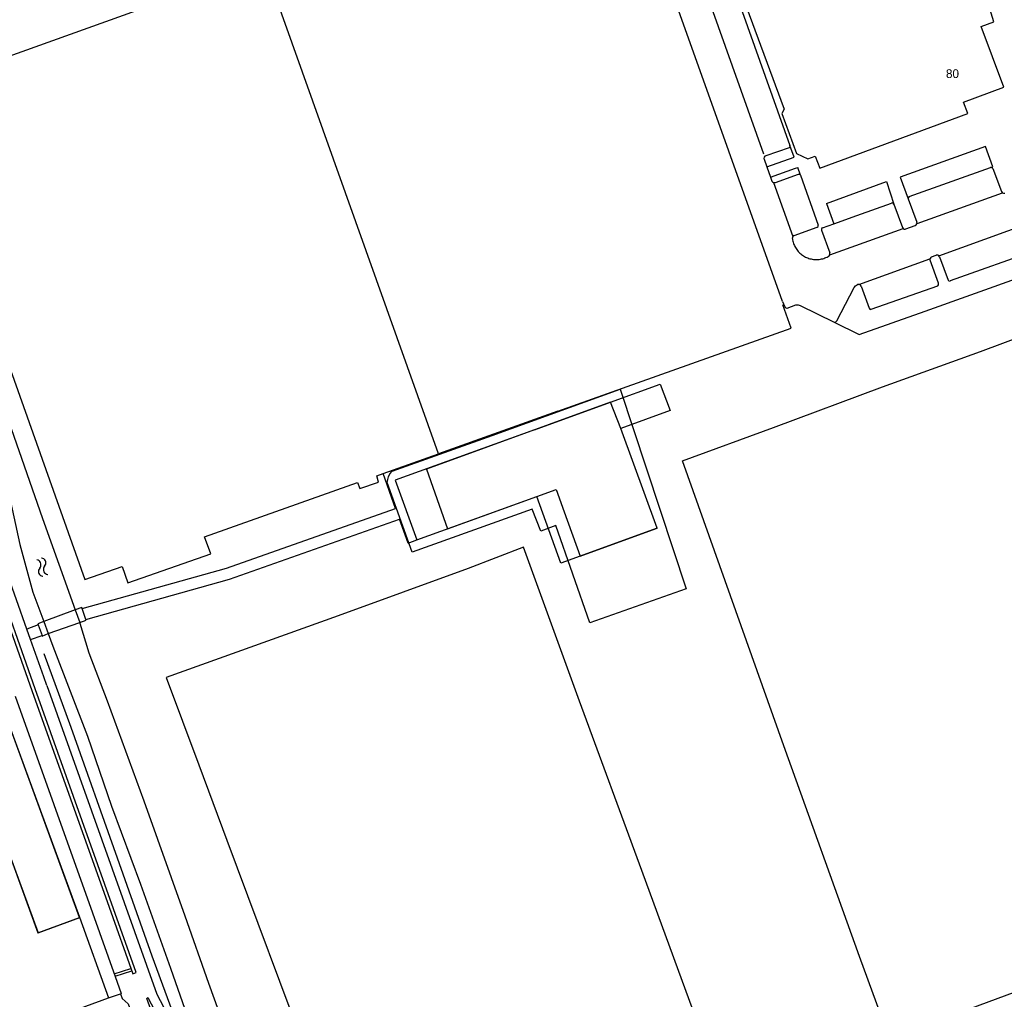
# Model space of a CAD drawing. Extents: x 123992 to 125854, y 449108 to 451911.
# Tile 94 of 175: x 125163 to 125331, y 450174 to 450342. Entities that reach past the tile are written whole.
import ezdxf
from ezdxf.enums import TextEntityAlignment as Align

# ---------------------------------------------------------------- set-up
doc = ezdxf.new("R2010")
doc.units = 0
for name, color, linetype in [('DEFAULT_113', 2, 'CONTINUOUS'), ('DEFAULT_21', 8, 'CONTINUOUS'), ('DEFAULT_4', 1, 'CONTINUOUS'), ('DEFAULT_48', 141, 'CONTINUOUS'), ('DEFAULT_7', 5, 'CONTINUOUS'), ('DEFAULT_79', 9, 'CONTINUOUS'), ('DEFAULT_80', 9, 'CONTINUOUS'), ('DEFAULT_87', 9, 'CONTINUOUS'), ('DEFAULT_99', 9, 'CONTINUOUS'), ('S05_WATER', 141, 'CONTINUOUS')]:
    doc.layers.add(name, color=color, linetype=linetype)

msp = doc.modelspace()

# ---------------------------------------------------------------- linework, layer by layer
at = {"layer": 'DEFAULT_21'}
for points in [[(125114.217, 450318.833), (125320.481, 450392.857)], [(125114.217, 450318.833), (125320.481, 450392.857)], [(125276.698, 450244.555), (125260.239, 450238.737), (125254.41, 450255.379), (125251.845, 450254.378), (125250.372, 450258.137), (125229.857, 450250.79), (125225.557, 450262.72), (125225.679, 450263.255), (125225.799, 450263.671), (125226.04, 450264.206), (125226.459, 450264.68), (125243.514, 450270.734), (125265.4, 450278.67), (125276.698, 450244.555)], [(125271.713, 450254.895), (125265.512, 450271.954), (125263.759, 450276.466), (125232.282, 450265.025), (125235.913, 450254.797), (125251.141, 450260.333), (125254.485, 450261.522), (125255.84, 450257.711), (125258.597, 450250.127), (125271.713, 450254.895)]]:
    msp.add_lwpolyline(points, dxfattribs=at)
at = {"layer": 'DEFAULT_4'}
for points in [[(125286.511, 450345.41), (125293.462, 450326.562), (125293.031, 450325.793), (125295.55, 450318.965), (125297.502, 450318.062), (125298.758, 450318.526), (125299.518, 450316.465), (125324.82, 450325.796), (125324.101, 450327.745), (125330.979, 450330.281), (125327.141, 450340.689), (125329.28, 450341.478), (125328.601, 450343.685)], [(125263.784, 450276.475), (125272.243, 450279.549), (125273.97, 450275.028), (125265.512, 450271.953)], [(125250.742, 450271.734), (125263.784, 450276.475)], [(125250.742, 450271.734), (125226.965, 450263.093), (125230.673, 450252.892)], [(125271.713, 450254.895), (125265.512, 450271.954)], [(125230.673, 450252.892), (125251.141, 450260.333)], [(125271.713, 450254.895), (125255.286, 450248.923), (125251.141, 450260.333)], [(125152.553, 450198.668), (125160.156, 450201.454), (125165.909, 450185.756), (125173.03, 450188.366), (125160.203, 450223.364)], [(125160.149, 450201.449), (125165.899, 450185.746), (125173.022, 450188.354), (125160.203, 450223.364)]]:
    msp.add_lwpolyline(points, dxfattribs=at)
at = {"layer": 'DEFAULT_48'}
for points in [[(125136.671, 450340.839), (125144.113, 450320.385), (125155.467, 450288.666), (125166.673, 450256.583), (125172.271, 450240.94)], [(125131.554, 450338.352), (125134.357, 450329.754), (125137.104, 450327.935), (125140.299, 450323.199), (125156.173, 450279.45), (125159.371, 450267.624), (125162.811, 450252.103), (125165.011, 450243.979), (125166.871, 450238.945)], [(125172.271, 450240.94), (125173.042, 450238.786)], [(125166.871, 450238.945), (125167.629, 450236.894)], [(125173.042, 450238.786), (125173.078, 450238.688)], [(125173.078, 450238.688), (125174.602, 450233.596), (125177.749, 450225.365), (125183.962, 450208.307), (125191.017, 450188.611), (125195.066, 450177.144), (125201.16, 450160.245), (125205.189, 450148.799), (125211.403, 450131.6), (125214.449, 450123.749), (125215.947, 450119.48)], [(125167.629, 450236.894), (125168.418, 450234.764)], [(125168.418, 450234.764), (125174.375, 450219.353), (125178.464, 450207.369), (125183.433, 450194.066), (125188.564, 450179.684), (125193.434, 450165.683), (125200.627, 450145.868), (125205.397, 450132.445), (125208.343, 450123.896), (125210.546, 450118.683), (125212.271, 450115.728)]]:
    msp.add_lwpolyline(points, dxfattribs=at)
at = {"layer": 'DEFAULT_7'}
for points in [[(125172.271, 450240.941), (125166.871, 450238.945)], [(125173.435, 450241.191), (125173.379, 450241.35), (125172.271, 450240.941)], [(125174.1, 450239.304), (125173.435, 450241.191)], [(125166.871, 450238.945), (125165.852, 450238.569), (125165.922, 450238.382)], [(125167.635, 450236.876), (125173.044, 450238.784)], [(125173.044, 450238.784), (125174.147, 450239.173)], [(125174.147, 450239.173), (125174.1, 450239.304)], [(125165.922, 450238.382), (125166.598, 450236.563)], [(125166.598, 450236.563), (125166.633, 450236.469), (125167.635, 450236.876)]]:
    msp.add_lwpolyline(points, dxfattribs=at)
at = {"layer": 'DEFAULT_79'}
for points in [[(125276.803, 450355.756), (125289.909, 450318.892)], [(125291.644, 450314.004), (125294.933, 450304.79)], [(125316.152, 450307.004), (125330.749, 450312.24)], [(125301.251, 450301.659), (125313.775, 450306.151)], [(125319.886, 450301.488), (125335.624, 450307.156)], [(125306.232, 450296.57), (125318.364, 450300.94)], [(125375.735, 450191.159), (125362.044, 450186.23), (125341.795, 450178.881), (125322.265, 450171.652), (125311.391, 450167.827), (125306.34, 450181.709), (125293.372, 450217.686), (125276.057, 450266.393), (125291.605, 450272.133), (125310.236, 450279.062), (125327.026, 450285.129), (125340.919, 450290.276), (125349.598, 450265.926), (125365.494, 450221.34), (125370.906, 450205.779), (125375.995, 450191.714)], [(125283.385, 450157.354), (125269.095, 450196.366), (125258.452, 450225.31), (125248.891, 450251.638), (125239.437, 450247.994), (125217.208, 450239.943), (125187.823, 450229.41), (125193.415, 450214.469), (125198.205, 450201.584), (125212.455, 450163.291), (125222.897, 450135.326), (125254.301, 450146.999), (125281.187, 450156.593), (125283.385, 450157.354)], [(125178.94, 450178.726), (125181.783, 450179.639)], [(125179.07, 450178.305), (125181.928, 450179.261)]]:
    msp.add_lwpolyline(points, dxfattribs=at)
at = {"layer": 'DEFAULT_80'}
for points in [[(125234.333, 450267.633), (125200.507, 450362.682)], [(125140.201, 450341.119), (125173.915, 450246.134)], [(125306.284, 450288.022), (125317.551, 450292.014), (125351.161, 450304.051)], [(125254.778, 450274.889), (125294.625, 450289.073), (125293.195, 450293.09)], [(125302.014, 450290.123), (125306.284, 450288.022)], [(125254.778, 450274.889), (125234.333, 450267.633)], [(125224.894, 450264.264), (125234.333, 450267.633)], [(125173.915, 450246.134), (125180.307, 450248.381), (125181.255, 450245.57), (125195.423, 450250.547), (125194.379, 450253.45), (125220.514, 450262.69), (125220.935, 450261.675), (125224.094, 450262.8), (125223.815, 450263.879), (125224.894, 450264.264)]]:
    msp.add_lwpolyline(points, dxfattribs=at)
at = {"layer": 'DEFAULT_87'}
msp.add_lwpolyline([(125166.89, 450233.493), (125171.492, 450220.886), (125179.45, 450198.576), (125185.384, 450181.799), (125190.616, 450167.559), (125195.948, 450153.098), (125199.296, 450144.05), (125203.104, 450133.904), (125206.071, 450125.895), (125209.642, 450116.531), (125221.205, 450112.999), (125259.786, 450127.197), (125295.587, 450140.137), (125331.309, 450153.135), (125368.109, 450166.654), (125399.745, 450178.447)], dxfattribs=at)
at = {"layer": 'DEFAULT_99'}
for points in [[(125293.143, 450293.646), (125265.908, 450370.028)], [(125281.132, 450357.708), (125294.427, 450320.343), (125294.412, 450320.142), (125294.27, 450319.94), (125290.308, 450318.589)], [(125295.161, 450318.321), (125294.427, 450320.343)], [(125329.124, 450316.705), (125327.836, 450320.161), (125313.243, 450314.928), (125314.655, 450311.199)], [(125290.308, 450318.589), (125290.138, 450318.487), (125290.024, 450318.324), (125289.985, 450318.13), (125290.002, 450318.006)], [(125290.002, 450318.006), (125290.468, 450316.693)], [(125290.468, 450316.693), (125295.161, 450318.321)], [(125290.468, 450316.693), (125291.101, 450314.915)], [(125291.101, 450314.915), (125295.402, 450316.453)], [(125295.402, 450316.453), (125295.773, 450316.586)], [(125296.248, 450315.242), (125295.773, 450316.586)], [(125314.833, 450311.589), (125328.725, 450316.562)], [(125328.725, 450316.562), (125329.124, 450316.705)], [(125329.13, 450316.402), (125329.005, 450316.553), (125328.812, 450316.59), (125328.725, 450316.562)], [(125329.13, 450316.402), (125330.593, 450312.451)], [(125291.101, 450314.915), (125291.34, 450314.244)], [(125291.34, 450314.244), (125291.469, 450314.093), (125291.644, 450314.004)], [(125291.945, 450314.01), (125295.9, 450315.422), (125296.073, 450315.406), (125296.248, 450315.242), (125299.253, 450306.721)], [(125300.671, 450310.424), (125310.94, 450314.175), (125312.205, 450310.326)], [(125291.644, 450314.004), (125291.842, 450313.987), (125291.945, 450314.01)], [(125314.833, 450311.589), (125314.685, 450311.459), (125314.641, 450311.268), (125314.655, 450311.199)], [(125314.655, 450311.199), (125316.109, 450307.241)], [(125330.593, 450312.451), (125330.698, 450312.283), (125330.749, 450312.24)], [(125330.749, 450312.24), (125330.931, 450312.161), (125331.129, 450312.168), (125331.16, 450312.178)], [(125300.671, 450310.424), (125301.938, 450306.953)], [(125305.85, 450308.341), (125311.797, 450310.48)], [(125312.205, 450310.326), (125312.074, 450310.472), (125311.881, 450310.506), (125311.797, 450310.48)], [(125312.205, 450310.326), (125313.655, 450306.327)], [(125301.938, 450306.953), (125305.85, 450308.341)], [(125295.165, 450304.95), (125299.085, 450306.343)], [(125299.085, 450306.343), (125299.238, 450306.466), (125299.272, 450306.658), (125299.253, 450306.721)], [(125299.981, 450306.259), (125299.842, 450306.119), (125299.802, 450305.926), (125299.817, 450305.851)], [(125299.817, 450305.851), (125301.23, 450301.974)], [(125299.981, 450306.259), (125301.938, 450306.953)], [(125313.655, 450306.327), (125313.764, 450306.161), (125313.775, 450306.151)], [(125313.775, 450306.151), (125313.947, 450306.053), (125314.145, 450306.038), (125314.239, 450306.063)], [(125314.239, 450306.063), (125315.857, 450306.659)], [(125315.857, 450306.659), (125316.029, 450306.757), (125316.134, 450306.925), (125316.152, 450307.004)], [(125316.152, 450307.004), (125316.127, 450307.201), (125316.109, 450307.241)], [(125294.933, 450304.79), (125294.844, 450304.613), (125294.835, 450304.414), (125294.844, 450304.373)], [(125294.844, 450304.373), (125294.878, 450304.176), (125294.921, 450303.981), (125294.973, 450303.788), (125295.035, 450303.597), (125295.105, 450303.41), (125295.185, 450303.227), (125295.274, 450303.048), (125295.371, 450302.873), (125295.476, 450302.703), (125295.59, 450302.538), (125295.711, 450302.379), (125295.84, 450302.226), (125295.976, 450302.08), (125296.119, 450301.94), (125296.269, 450301.807), (125296.425, 450301.682), (125296.586, 450301.565), (125296.754, 450301.455), (125296.926, 450301.354), (125297.103, 450301.261), (125297.284, 450301.176), (125297.47, 450301.101), (125297.658, 450301.034), (125297.85, 450300.977), (125298.044, 450300.929), (125298.24, 450300.891), (125298.438, 450300.862), (125298.637, 450300.843), (125298.837, 450300.833), (125299.037, 450300.833), (125299.237, 450300.843), (125299.436, 450300.862), (125299.634, 450300.891), (125299.83, 450300.93), (125300.024, 450300.978), (125300.216, 450301.035), (125300.404, 450301.101), (125300.589, 450301.177), (125300.771, 450301.261), (125300.948, 450301.354), (125300.974, 450301.369)], [(125295.165, 450304.95), (125294.992, 450304.852), (125294.933, 450304.79)], [(125336.934, 450302.576), (125321.838, 450297.168)], [(125300.974, 450301.369), (125301.141, 450301.476), (125301.246, 450301.644), (125301.251, 450301.659)], [(125301.251, 450301.659), (125301.265, 450301.857), (125301.23, 450301.974)], [(125308.339, 450292.334), (125319.679, 450296.365), (125319.799, 450296.499), (125319.829, 450296.767), (125318.373, 450300.722)], [(125318.647, 450301.305), (125318.486, 450301.188), (125318.384, 450301.018), (125318.364, 450300.94)], [(125318.364, 450300.94), (125318.368, 450300.741), (125318.373, 450300.722)], [(125318.647, 450301.305), (125319.449, 450301.558)], [(125319.886, 450301.488), (125319.708, 450301.576), (125319.51, 450301.577), (125319.449, 450301.558)], [(125320.013, 450301.312), (125319.9, 450301.475), (125319.886, 450301.488)], [(125320.013, 450301.312), (125321.481, 450297.315)], [(125293.955, 450292.531), (125295.422, 450293.068), (125295.845, 450293.091), (125296.161, 450293.002), (125302.014, 450290.123), (125302.216, 450290.102), (125302.426, 450290.335), (125305.381, 450296.077), (125305.637, 450296.363), (125305.98, 450296.553)], [(125306.232, 450296.57), (125306.033, 450296.568), (125305.98, 450296.553)], [(125306.592, 450296.267), (125306.484, 450296.434), (125306.319, 450296.544), (125306.232, 450296.57)], [(125306.592, 450296.267), (125307.972, 450292.522)], [(125321.481, 450297.315), (125321.615, 450297.173), (125321.81, 450297.158), (125321.838, 450297.168)], [(125293.143, 450293.646), (125293.582, 450292.726)], [(125293.582, 450292.726), (125293.702, 450292.571), (125293.892, 450292.52), (125293.955, 450292.531)], [(125307.972, 450292.522), (125308.078, 450292.358), (125308.268, 450292.313), (125308.339, 450292.334)], [(125227.008, 450258.28), (125224.895, 450264.26)], [(125173.435, 450241.191), (125198.107, 450248.071), (125227.008, 450258.28)], [(125174.1, 450239.304), (125198.627, 450246.203), (125227.673, 450256.455)], [(125229.169, 450252.345), (125227.673, 450256.455)], [(125229.169, 450252.345), (125230.673, 450252.892)], [(125165.413, 450227.419), (125158.264, 450247.707), (125157.891, 450249.656), (125157.251, 450249.535), (125157.619, 450247.543), (125164.869, 450227.136)], [(125164.013, 450237.671), (125160.486, 450247.691)], [(125165.922, 450238.382), (125164.013, 450237.671)], [(125164.643, 450235.883), (125164.013, 450237.671)], [(125164.642, 450235.883), (125166.598, 450236.563)], [(125166.9, 450229.472), (125164.643, 450235.883)], [(125167.421, 450228.01), (125166.9, 450229.472)], [(125164.869, 450227.136), (125178.041, 450190.148)], [(125178.041, 450190.148), (125182.099, 450178.751), (125182.67, 450178.949), (125165.413, 450227.419)], [(125167.421, 450228.01), (125186.227, 450175.235), (125189.015, 450169.949), (125191.508, 450163.716)], [(125162.023, 450226.178), (125175.223, 450189.149)], [(125173.012, 450188.404), (125177.959, 450174.609)], [(125175.223, 450189.149), (125179.093, 450178.293), (125180.117, 450175.367), (125179.979, 450175.332), (125180.294, 450174.497), (125181.318, 450173.616), (125185.719, 450161.451), (125181.896, 450159.907)], [(125145.743, 450167.717), (125147.531, 450168.461), (125154.013, 450165.826), (125177.959, 450174.609)], [(125177.959, 450174.609), (125179.979, 450175.332)], [(125190.808, 450157.609), (125189.066, 450162.72), (125188.818, 450162.587), (125184.484, 450174.529), (125184.696, 450174.664), (125187.597, 450169.173), (125187.734, 450168.887), (125190.052, 450162.463)]]:
    msp.add_lwpolyline(points, dxfattribs=at)
at = {"layer": 'S05_WATER'}
for points in [[(125166.195, 450248.087), (125166.309, 450248.251), (125166.382, 450248.436), (125166.41, 450248.634), (125166.39, 450248.833), (125166.325, 450249.021), (125166.218, 450249.19), (125166.074, 450249.328), (125165.903, 450249.43), (125165.712, 450249.488), (125165.675, 450249.494)], [(125167.039, 450248.399), (125167.153, 450248.563), (125167.226, 450248.748), (125167.254, 450248.946), (125167.234, 450249.145), (125167.169, 450249.333), (125167.062, 450249.502), (125166.919, 450249.64), (125166.747, 450249.742), (125166.556, 450249.8), (125166.519, 450249.806)], [(125166.195, 450248.087), (125166.081, 450247.923), (125166.008, 450247.738), (125165.98, 450247.54), (125166, 450247.341), (125166.065, 450247.153), (125166.172, 450246.984), (125166.315, 450246.846), (125166.487, 450246.744), (125166.678, 450246.686), (125166.715, 450246.68)], [(125167.039, 450248.399), (125166.925, 450248.235), (125166.852, 450248.05), (125166.824, 450247.852), (125166.844, 450247.653), (125166.909, 450247.465), (125167.016, 450247.296), (125167.16, 450247.158), (125167.331, 450247.056), (125167.522, 450246.998), (125167.559, 450246.992)]]:
    msp.add_lwpolyline(points, dxfattribs=at)

# ---------------------------------------------------------------- texts
at = {"layer": 'DEFAULT_113'}
msp.add_text('80', height=1.5, dxfattribs=at).set_placement((125322.212, 450332.609), align=Align.MIDDLE_CENTER)

doc.saveas('drawing.dxf')
